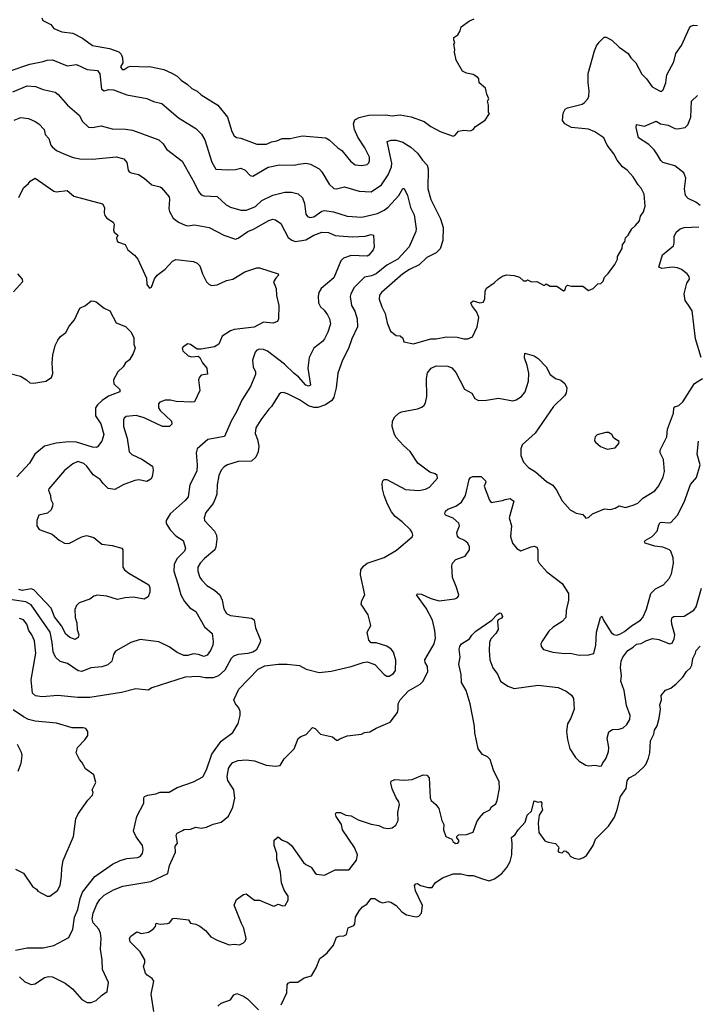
# Model space of a CAD drawing. Extents: x 1678431 to 1860718, y 384618 to 522882.
# Tile 85 of 256: x 1762378 to 1767484, y 398709 to 406130. Entities that reach past the tile are written whole.
import ezdxf

# ---------------------------------------------------------------- set-up
doc = ezdxf.new("R2010")
doc.units = 0

msp = doc.modelspace()

# ---------------------------------------------------------------- linework, layer by layer
at = {"layer": '0CON10XD'}
for points in [[(1762543.3, 406145), (1762552.5, 406125), (1762612.5, 406095), (1762635, 406063.3), (1762695, 406039.2), (1762779.1, 406029.1), (1762850.5, 405990.5), (1762926.7, 405935), (1763054.2, 405914.2), (1763125, 405888.9), (1763141.3, 405871.3), (1763151.9, 405841.9), (1763154.2, 405805.8), (1763137.8, 405775), (1763148.8, 405755), (1763165, 405754.5), (1763194.6, 405775.4), (1763215, 405780.4), (1763336.2, 405773.8), (1763355, 405777), (1763465, 405755.7), (1763525, 405728.4), (1763564, 405705), (1763593.3, 405673.3), (1763643, 405643), (1763675, 405612.5), (1763715, 405592.2), (1763745.8, 405565), (1763871.4, 405485), (1763944.4, 405395), (1763975, 405288.8), (1763995, 405253.8), (1764011.3, 405241.3), (1764045, 405237.8), (1764165, 405191.5), (1764237.5, 405192.5), (1764275, 405210.9), (1764315, 405217.1), (1764355, 405234.5), (1764415, 405234.6), (1764505, 405254.5), (1764685, 405240), (1764709.2, 405225), (1764775, 405164.3), (1764806, 405145), (1764870, 405065), (1764905.7, 405035.7), (1764955, 405030.8), (1764995, 405040), (1765007.9, 405052.1), (1765013.9, 405066.1), (1765012.5, 405095), (1764978.6, 405165), (1764926.9, 405245), (1764901.7, 405301.7), (1764894.2, 405345), (1764904.4, 405375.6), (1764936.8, 405393.2), (1764975, 405403.1), (1765009.7, 405410.3), (1765135, 405414.3), (1765185, 405405.7), (1765245, 405412.2), (1765327.6, 405397.6), (1765425, 405362), (1765475, 405324.2), (1765545, 405286.7), (1765645, 405253.3), (1765659.3, 405260.7), (1765685, 405290), (1765725, 405297.5), (1765773.6, 405293.6), (1765795, 405303.3), (1765813.6, 405326.4), (1765885.9, 405374.1), (1765917, 405423), (1765911.7, 405431.7), (1765910, 405485), (1765902.5, 405515), (1765912.5, 405535), (1765897.7, 405567.7), (1765887.5, 405615), (1765840, 405655), (1765837.5, 405685), (1765830, 405695), (1765795, 405716.7), (1765745, 405727.5), (1765715, 405742.5), (1765667.5, 405825), (1765653.3, 405885), (1765657.5, 405905), (1765650, 405945), (1765657.5, 405955), (1765648.3, 405978.3), (1765650, 405995), (1765680, 406015), (1765697.5, 406045), (1765705, 406077.5), (1765768.3, 406121.7), (1765803, 406137)], [(1765476.2, 404775), (1765549.2, 404629.2), (1765569.6, 404565), (1765565.5, 404465.5), (1765545, 404404.3), (1765515, 404373.5), (1765445, 404338.2), (1765386.9, 404283.1), (1765315, 404247.9), (1765265, 404214.5), (1765104.3, 404075), (1765090, 404055), (1765086.9, 404025), (1765105.8, 403965), (1765132.9, 403915), (1765146.1, 403846.1), (1765171.7, 403781.7), (1765215, 403750), (1765245, 403747.5), (1765265, 403730), (1765273, 403703), (1765345, 403686.7), (1765475, 403725.6), (1765515, 403725.6), (1765595, 403740.6), (1765675, 403736.9), (1765725, 403725.7), (1765754.1, 403725.9), (1765788.8, 403741.2), (1765826.2, 403815), (1765837.5, 403885), (1765821.4, 403925), (1765784.3, 403975), (1765777.5, 403995), (1765795, 404012.5), (1765845, 403997.1), (1765869.2, 404000.8), (1765882, 404025), (1765886.2, 404085), (1765894.2, 404105.8), (1765954.1, 404145.9), (1765985, 404177.5), (1766015, 404197.5), (1766045, 404206.7), (1766105, 404202.5), (1766145, 404190), (1766175, 404162.5), (1766197, 404163), (1766205, 404170), (1766233.6, 404153.6), (1766275, 404156.7), (1766325, 404130), (1766335, 404130), (1766345, 404140), (1766375, 404122.5), (1766425, 404122.5), (1766475, 404087.5), (1766487.5, 404095), (1766493.3, 404116.7), (1766505, 404130), (1766537, 404123), (1766621.7, 404121.7), (1766665, 404090), (1766700, 404105), (1766735, 404140), (1766757, 404143), (1766775, 404160), (1766785, 404190), (1766813, 404217), (1766862.5, 404285), (1766882.5, 404325), (1766882.5, 404345), (1766917.5, 404405), (1766920, 404435), (1766936.7, 404455), (1766943, 404487), (1766963, 404507), (1766990, 404555), (1767015, 404577.5), (1767047.5, 404615), (1767055, 404650), (1767077.7, 404682.3), (1767091.2, 404725), (1767083.3, 404815), (1767060.7, 404860.7), (1767037.5, 404885), (1767000, 404945), (1766955, 404996.7), (1766920.5, 405020.5), (1766881.2, 405071.2), (1766855, 405120), (1766804.4, 405184.4), (1766779.5, 405239.5), (1766712.5, 405285), (1766665, 405305.8), (1766535, 405318.6), (1766486.7, 405345), (1766469.3, 405369.3), (1766473.8, 405425), (1766487.5, 405455), (1766505, 405466.2), (1766615.6, 405494.4), (1766635, 405506.2), (1766659.2, 405535), (1766666.9, 405555), (1766669.4, 405595), (1766661.1, 405655), (1766661.1, 405725), (1766708.6, 405895), (1766725, 405932.5), (1766745, 405960), (1766781.7, 405998.3), (1766798, 405998), (1766840, 405975), (1766895, 405923.8), (1766964.2, 405874.2), (1766982.1, 405842.1), (1767020, 405805), (1767065, 405720), (1767100, 405685), (1767144.4, 405624.4), (1767205, 405591.2), (1767217.7, 405592.3), (1767227.7, 405602.3), (1767246, 405655), (1767254.2, 405715.8), (1767307.6, 405812.4), (1767322.5, 405875), (1767365.6, 405935), (1767425, 406070), (1767435, 406081.2), (1767455, 406089.2), (1767485, 406087.1)], [(1762305, 405743.6), (1762455, 405796.1), (1762555, 405814.6), (1762585, 405825.9), (1762625, 405827.3), (1762735, 405783.5), (1762805, 405792.2), (1762885.5, 405755.5), (1762965, 405748), (1762981.7, 405721.7), (1762995, 405606.7), (1763015, 405594), (1763045.8, 405604.2), (1763085, 405600.6), (1763184.4, 405564.4), (1763335, 405536.9), (1763385, 405514.4), (1763447.6, 405497.6), (1763575, 405390), (1763705, 405311.4), (1763746.9, 405266.9), (1763773.1, 405225), (1763825, 405056.2), (1763855, 405002.5), (1763945, 404999.1), (1764005, 405002.2), (1764045, 405012), (1764076.4, 404996.4), (1764115, 404955.8), (1764135, 404951.9), (1764250.6, 405019.4), (1764335, 405035.5), (1764445, 405034.4), (1764478.9, 405041.1), (1764535, 405050), (1764570.2, 405040.2), (1764635, 405007.1), (1764655, 404984), (1764709.4, 404889.4), (1764745, 404857.5), (1764765, 404855.5), (1764825, 404870), (1764935, 404837.5), (1765025, 404831.9), (1765103.3, 404886.7), (1765155, 404960.8), (1765178.9, 405021.1), (1765181.7, 405048.3), (1765147.5, 405212.5), (1765176.6, 405223.4), (1765215, 405223.1), (1765265, 405207.8), (1765325, 405170), (1765374.3, 405125), (1765412.2, 405072.2), (1765447.8, 405035), (1765456.2, 405005), (1765452.9, 404855), (1765476.2, 404775)], [(1762325, 405586.4), (1762435, 405632.7), (1762496.2, 405626.2), (1762555, 405603.3), (1762644.4, 405584.4), (1762667.6, 405567.6), (1762738, 405485), (1762825, 405410), (1762851.7, 405361.7), (1762895, 405320), (1762925, 405318.1), (1762990.3, 405330.3), (1763075, 405306.9), (1763175, 405305.6), (1763227, 405297), (1763425, 405224.3), (1763459.2, 405195), (1763484.6, 405154.6), (1763602.7, 405062.7), (1763692.2, 404902.2), (1763724.4, 404835), (1763745, 404811.4), (1763765, 404803.1), (1763865, 404797.1), (1763934, 404735), (1763965, 404717.1), (1764045, 404694.4), (1764085.7, 404695.7), (1764155, 404722.1), (1764203.5, 404766.5), (1764285, 404808.9), (1764375, 404829.1), (1764425, 404830), (1764476.9, 404816.9), (1764508, 404788), (1764524.6, 404744.6), (1764535, 404663.3), (1764546.3, 404646.3), (1764565, 404638.5), (1764595, 404644.6), (1764655, 404686.2), (1764675, 404693.1), (1764742.7, 404682.7), (1764845, 404650.4), (1764955, 404642.5), (1765075, 404669.6), (1765124.8, 404695.2), (1765155, 404716.5), (1765235.6, 404805), (1765265, 404856.9), (1765275, 404857.1), (1765300.9, 404805), (1765323.2, 404715), (1765350.5, 404660.5), (1765366.1, 404555), (1765363.9, 404535), (1765312, 404418), (1765228.2, 404325), (1765145, 404278.9), (1765064.7, 404215.3), (1765029.5, 404200.5), (1764975, 404190.6), (1764897.9, 404112.1), (1764872.5, 404065), (1764868.6, 404045), (1764877.1, 403975), (1764903.3, 403933.3), (1764920, 403875), (1764924.2, 403815), (1764880, 403725), (1764855, 403652.5), (1764810.8, 403565), (1764774.3, 403465), (1764763.1, 403355), (1764745.7, 403285), (1764728.8, 403261.2), (1764683.3, 403226.7), (1764625, 403208.2), (1764595, 403208.2), (1764555, 403220), (1764485, 403266.1), (1764395, 403311.2), (1764365, 403321.1), (1764345, 403318.1), (1764332.8, 403307.2), (1764275, 403214), (1764254, 403196), (1764194.7, 403115.3), (1764156.5, 403055), (1764151.7, 403011.7), (1764170, 402965), (1764180, 402915), (1764175, 402872.5), (1764157.3, 402832.7), (1764125, 402803.6), (1764025, 402800), (1763944.6, 402775.4), (1763918.9, 402761.1), (1763895.6, 402735), (1763878.5, 402695), (1763864.5, 402625), (1763862.5, 402555), (1763851.7, 402518.3), (1763834.5, 402485), (1763780, 402415), (1763766.9, 402375), (1763771.4, 402355), (1763845.4, 402275.4), (1763861.4, 402245), (1763864.4, 402215), (1763856.7, 402155), (1763846.9, 402135), (1763769.9, 402070.1), (1763736.8, 402033.2), (1763720.4, 402005), (1763719.2, 401975), (1763734.5, 401925), (1763749.4, 401905), (1763786.9, 401866.9), (1763845, 401831.9), (1763885, 401796.2), (1763904.4, 401755), (1763915, 401690), (1763936, 401655), (1763965, 401640), (1764125, 401618.6), (1764145, 401606.2), (1764155, 401547.5), (1764191.8, 401455), (1764188, 401432), (1764160.4, 401379.6), (1764135, 401364.4), (1764097.1, 401352.9), (1764024.5, 401345.5), (1763987.9, 401332.1), (1763971.4, 401315), (1763922.6, 401227.4), (1763874.6, 401185.4), (1763835, 401170.5), (1763775, 401169.6), (1763725, 401180.8), (1763624.6, 401175.4), (1763374.2, 401095.8), (1763345, 401078), (1763253.2, 401086.8), (1763145, 401059.4), (1762905, 401022.2), (1762815, 401021.1), (1762665, 401036.7), (1762547.3, 401027.3), (1762497.5, 401035), (1762474.4, 401054.4), (1762464.2, 401154.2), (1762498.5, 401355), (1762488.5, 401448.5), (1762469.6, 401495), (1762447.4, 401527.4), (1762431.1, 401575), (1762405, 401607.5), (1762375, 401617.9)], [(1767505, 404730), (1767474, 404755), (1767415, 404782.9), (1767395.4, 404805), (1767386.8, 404855), (1767398.2, 404935), (1767383.6, 404975), (1767315, 405028.5), (1767224.4, 405054.4), (1767208.7, 405068.7), (1767185, 405111.9), (1767159.5, 405149.5), (1767119.5, 405189.5), (1767040.2, 405240.2), (1767023, 405317), (1767025, 405340), (1767085, 405328.8), (1767175, 405365.6), (1767206.4, 405346.4), (1767265, 405335.6), (1767315, 405309.2), (1767335, 405307.5), (1767391.7, 405318.3), (1767413.2, 405336.8), (1767435.8, 405395), (1767441.2, 405515), (1767485, 405560)], [(1762335, 405372.2), (1762385, 405393.1), (1762445, 405384.4), (1762495, 405363.5), (1762521.9, 405345), (1762562.1, 405302.1), (1762569.2, 405265), (1762596, 405235), (1762612, 405185), (1762621.8, 405171.8), (1762655.4, 405145.4), (1762709.5, 405119.5), (1762781.1, 405091.1), (1762831.3, 405081.3), (1762925, 405080), (1763105, 405096.9), (1763162.1, 405082.1), (1763185, 405053.3), (1763195.8, 404995.8), (1763203.2, 404983.2), (1763217.5, 404975), (1763273.8, 404963.8), (1763316.2, 404936.2), (1763373.8, 404885), (1763435, 404870), (1763445, 404862.5), (1763503.1, 404795), (1763507.5, 404775), (1763502, 404705), (1763506, 404685), (1763534.3, 404635), (1763575, 404603.1), (1763625, 404581.9), (1763645, 404577.8), (1763695, 404583.1), (1763805, 404563.1), (1763915, 404506.9), (1764005, 404476.9), (1764025, 404482.5), (1764095.8, 404535), (1764139.2, 404550.8), (1764255, 404616.4), (1764285, 404626.9), (1764305, 404621.5), (1764344.7, 404594.7), (1764399.8, 404489.8), (1764427.5, 404467.5), (1764455, 404459.6), (1764535, 404472.2), (1764595, 404507.2), (1764655, 404528.9), (1764705, 404526.2), (1764755, 404504.5), (1764785, 404500), (1764885, 404494.4), (1764981.3, 404498.7), (1765025, 404512.5), (1765043.3, 404505), (1765050, 404415), (1765041.2, 404395), (1765009.2, 404355), (1764995, 404347.5), (1764875, 404353.8), (1764818, 404332), (1764797.1, 404312.9), (1764745, 404184.4), (1764649.4, 404105), (1764631.5, 404075), (1764626.8, 404046.8), (1764628.1, 403995), (1764645.4, 403965.4), (1764671.6, 403941.6), (1764696.7, 403905), (1764713.1, 403875), (1764718.9, 403838.9), (1764699.6, 403775), (1764675, 403724.3), (1764659.4, 403705), (1764593.1, 403655), (1764558.5, 403585), (1764550, 403505), (1764570, 403375), (1764555, 403368), (1764535, 403375.8), (1764478.8, 403438.8), (1764445, 403463.5), (1764372.2, 403535), (1764245, 403632.2), (1764215, 403645.5), (1764185, 403647.8), (1764165, 403640), (1764150.8, 403625), (1764130.8, 403565), (1764138, 403515), (1764154.2, 403475), (1764154, 403455), (1764118.1, 403365), (1764052.5, 403262.5), (1764012.2, 403175), (1763970.5, 403105), (1763921.7, 402988.3), (1763796.2, 402965), (1763714.2, 402895), (1763706.9, 402865), (1763716.2, 402775), (1763711.8, 402728.2), (1763658.6, 402625), (1763646.9, 402535), (1763625, 402507.1), (1763512.5, 402405), (1763480.8, 402355), (1763482.4, 402332.4), (1763510.8, 402285), (1763555, 402239.2), (1763610, 402205), (1763627.2, 402147.2), (1763619.4, 402125), (1763562, 402068), (1763540.5, 402025), (1763539.1, 401975), (1763569.3, 401879.3), (1763590.9, 401795), (1763619.4, 401745), (1763658.7, 401698.7), (1763705, 401670.8), (1763769.1, 401555), (1763827.1, 401505), (1763834.5, 401444.5), (1763831.8, 401415), (1763814.6, 401375), (1763789.2, 401340.8), (1763765, 401330), (1763725, 401346.5), (1763685, 401350), (1763645, 401338.5), (1763615, 401338.2), (1763565, 401360.9), (1763505, 401403.9), (1763425, 401440.7), (1763285, 401460), (1763216.2, 401435), (1763099.8, 401370.2), (1763085, 401346.7), (1763071.4, 401295), (1763042.4, 401267.6), (1762997.2, 401252.8), (1762913.9, 401246.1), (1762845, 401217.5), (1762817.5, 401222.5), (1762737.6, 401277.6), (1762682.2, 401292.2), (1762646.4, 401326.4), (1762629.3, 401365), (1762623.4, 401435), (1762606.8, 401515), (1762465, 401719.3), (1762425, 401743), (1762285, 401763.7)], [(1762370, 404790), (1762405, 404862), (1762443.3, 404895), (1762456.1, 404913.9), (1762495, 404936.2), (1762635, 404836.7), (1762653.6, 404833.6), (1762735, 404843.3), (1762785, 404800), (1763002.3, 404742.3), (1763016.2, 404715), (1763013.8, 404675), (1763018.8, 404655), (1763035, 404633.3), (1763083, 404603), (1763088.8, 404588.8), (1763086.2, 404566.2), (1763083.8, 404545), (1763089.3, 404529.3), (1763117.5, 404505), (1763107, 404483), (1763111.7, 404461.7), (1763122.3, 404452.3), (1763172.5, 404435), (1763192.5, 404395), (1763242.5, 404355), (1763266.7, 404325), (1763332.1, 404182.1), (1763335, 404133.3), (1763355, 404106.2), (1763370, 404115), (1763393.2, 404176.8), (1763414.6, 404205.4), (1763475, 404250.8), (1763528.7, 404311.3), (1763555, 404322.5), (1763687.7, 404307.7), (1763715, 404296.2), (1763736, 404275), (1763754, 404215), (1763786, 404155), (1763804.5, 404134.5), (1763825, 404127.5), (1763865, 404132.2), (1763935, 404163.5), (1763985, 404174.5), (1764075, 404231.1), (1764165, 404261.2), (1764185, 404260), (1764325.7, 404215.7), (1764328.8, 404205), (1764306.7, 404183.3)], [(1767512.5, 403585), (1767471.5, 403725), (1767444.5, 403935), (1767417.6, 403977.6), (1767392.7, 404015), (1767383.8, 404065), (1767405, 404143.3), (1767425.8, 404175), (1767422.9, 404195), (1767408.6, 404215), (1767365, 404248.1), (1767335, 404260.5), (1767295, 404264.6), (1767215.6, 404255.6), (1767193.3, 404265), (1767222.8, 404357.2), (1767305, 404426.2), (1767310.9, 404445), (1767308.5, 404495), (1767325, 404528.1), (1767355, 404553.5), (1767385, 404564.5), (1767495, 404568.9)], [(1762360, 404215), (1762396.7, 404175), (1762398.8, 404155), (1762330.3, 404079.7)], [(1764306.7, 404183.3), (1764289.2, 404155), (1764310.8, 404105), (1764312.7, 404052.7), (1764330, 403975), (1764326.7, 403875), (1764320, 403855), (1764285, 403843.1), (1764215, 403850.6), (1764145, 403813.3), (1763995, 403794.6), (1763965, 403785.4), (1763903.9, 403746.1), (1763878.6, 403685), (1763845, 403665.6), (1763746.1, 403646.1), (1763715, 403646.7), (1763665, 403681.5), (1763645, 403686.4), (1763610, 403665), (1763602, 403655), (1763606.2, 403635), (1763647.9, 403597.9), (1763675, 403590), (1763723.3, 403593.3), (1763735, 403583.3), (1763756, 403545), (1763788.8, 403505), (1763792.5, 403457.5), (1763745, 403450), (1763732, 403435), (1763726, 403415), (1763735.8, 403335), (1763695, 403251.2), (1763675, 403247.1), (1763557.7, 403252.3), (1763515, 403261.9), (1763475, 403261.5), (1763432.4, 403247.6), (1763423.1, 403235), (1763424.5, 403205), (1763435, 403184.2), (1763522, 403105), (1763525, 403082.5), (1763505.5, 403064.5), (1763454.6, 403064.6), (1763315, 403128.9), (1763255, 403147.3), (1763180.7, 403139.3), (1763165, 403128), (1763160, 403115), (1763160, 403065), (1763186.9, 402975), (1763203.2, 402873.2), (1763222.4, 402852.4), (1763297.6, 402817.6), (1763379.2, 402765), (1763383.3, 402735), (1763375.6, 402685), (1763365, 402668), (1763335, 402648.6), (1763275, 402661.9), (1763245, 402657.8), (1763163.4, 402626.6), (1763095, 402590), (1763045, 402597.5), (1763007.8, 402635), (1762984.2, 402665), (1762930.9, 402700.9), (1762883.1, 402765), (1762860.8, 402785), (1762815, 402800.5), (1762776.9, 402783.1), (1762715, 402732.9), (1762598, 402595), (1762594.3, 402584.3), (1762610.8, 402545), (1762612.5, 402515), (1762627.1, 402485), (1762625.8, 402464.2), (1762613.8, 402435), (1762588.3, 402411.7), (1762520.8, 402395), (1762506.9, 402355), (1762507.9, 402315), (1762525, 402288.1), (1762622.6, 402252.6), (1762675, 402208.1), (1762715.8, 402184.2), (1762747.4, 402182.6), (1762845, 402232.5), (1762881.7, 402241.7), (1762935, 402226.7), (1762996.1, 402176.1), (1763075, 402166.2), (1763146.1, 402146.1), (1763153.9, 402133.9), (1763153.8, 402005), (1763166.2, 401985), (1763198.9, 401958.9), (1763350.5, 401870.5), (1763357.7, 401847.7), (1763358, 401815), (1763345, 401780), (1763316.2, 401763.8), (1763235, 401778), (1763172.9, 401772.9), (1763115, 401759.5), (1763035, 401785.4), (1762965, 401794), (1762935.8, 401785), (1762905, 401763.8), (1762825, 401735.5), (1762804.5, 401715), (1762793.6, 401685), (1762795.6, 401625), (1762807.5, 401585), (1762811.1, 401535), (1762824, 401495), (1762817.3, 401472.7), (1762795, 401460), (1762755, 401472.9), (1762725, 401500), (1762692.2, 401562.2), (1762640.1, 401630.1), (1762614.1, 401695), (1762485, 401833.6), (1762465, 401841.8), (1762395, 401828.8), (1762371.1, 401835)], [(1762295, 403467.1), (1762384.3, 403444.3), (1762428.8, 403415), (1762455, 403394.2), (1762485, 403390.6), (1762574.4, 403405.6), (1762617.4, 403432.6), (1762627.6, 403462.4), (1762621.1, 403545), (1762627, 403603), (1762644.2, 403675), (1762666, 403715), (1762685, 403743.3), (1762725, 403772.5), (1762749.5, 403820.5), (1762790.7, 403869.3), (1762830, 403955), (1762874.1, 403975.9), (1762915, 404011.2), (1762935, 404010), (1762955, 404003.8), (1763015, 403956.2), (1763057, 403937), (1763105, 403846.7), (1763175, 403817.5), (1763215, 403777.5), (1763237.5, 403735), (1763236.7, 403685), (1763246.7, 403655), (1763233.3, 403615), (1763205, 403566.7), (1763175, 403543.3), (1763156.8, 403513.2), (1763116.2, 403475), (1763083.8, 403415), (1763086.4, 403386.4), (1763132.5, 403342.5), (1763131.2, 403325), (1763080, 403305), (1763047.5, 403292.5), (1762999.4, 403260.6), (1762963.5, 403226.5), (1762950, 403205), (1762950, 403145), (1762988.9, 403085), (1763010.9, 403005), (1762995.5, 402954.5), (1762965, 402912), (1762954.2, 402905.8), (1762925, 402907.8), (1762805, 402945.5), (1762745, 402949.6), (1762651.7, 402938.3), (1762565, 402917.1), (1762492, 402855), (1762452.2, 402787.8), (1762355, 402684)], [(1762345, 399116.9), (1762435, 399134.3), (1762555, 399135.7), (1762635, 399151.4), (1762747.3, 399212.7), (1762779.2, 399275), (1762791.2, 399365), (1762816.1, 399425), (1762832.2, 399507.8), (1762851.1, 399555), (1762945, 399673.1), (1763077.1, 399765), (1763135, 399794.4), (1763185, 399809.4), (1763265.4, 399814.6), (1763285.5, 399824.5), (1763302, 399845), (1763309.2, 399875), (1763302.5, 399905), (1763255, 399971.2), (1763235.8, 400015), (1763260, 400125), (1763312, 400225), (1763312, 400265), (1763318.8, 400275), (1763343.3, 400286.7), (1763404.3, 400295.7), (1763435, 400308.1), (1763505, 400308.6), (1763565, 400344.2), (1763687.5, 400385), (1763758, 400425), (1763785, 400476.7), (1763825.5, 400595), (1763895, 400691.9), (1763983, 400757), (1764024.3, 400825.7), (1764040, 400885), (1764040, 400915), (1764028.8, 400945), (1764004.2, 400975), (1763992, 401005), (1764028, 401085), (1764175, 401234.2), (1764225, 401259.2), (1764325.9, 401274.1), (1764394.1, 401274.1), (1764485, 401262), (1764536.1, 401236.1), (1764635, 401210), (1764725, 401219.2), (1764874.5, 401255.5), (1764965, 401284.3), (1764995, 401290.8), (1765055, 401270), (1765124.5, 401194.5), (1765145, 401182.5), (1765161.7, 401181.7), (1765195, 401202.9), (1765210, 401225), (1765213, 401303), (1765194.5, 401364.5), (1765176.3, 401386.3), (1765145, 401408), (1765062.7, 401432.7), (1765025, 401434), (1765008.8, 401455), (1764996.2, 401515), (1765023.3, 401565), (1765003.3, 401645), (1764950.8, 401725), (1764957, 401753), (1764979.2, 401795), (1764945.6, 401945), (1764947.5, 401985), (1764967.9, 402012.1), (1764995.5, 402034.5), (1765125, 402078), (1765217.9, 402132.1), (1765335, 402233.3), (1765341.2, 402245), (1765336, 402265), (1765322.5, 402285), (1765259.2, 402345), (1765207.1, 402385), (1765180.4, 402420.4), (1765148.8, 402478.8), (1765123.5, 402545), (1765111.1, 402595), (1765109.2, 402635), (1765114.2, 402655), (1765123.8, 402665), (1765145, 402665.8), (1765285, 402589.2), (1765385, 402582.5), (1765435, 402592.5), (1765465, 402606), (1765526.1, 402673.9), (1765522.5, 402695), (1765508.3, 402708.3), (1765469.3, 402719.3), (1765378.3, 402788.3), (1765320, 402875), (1765270.2, 402920.2), (1765215, 402982.5), (1765202.2, 403005), (1765184.5, 403065), (1765186.9, 403105), (1765205, 403138), (1765234.6, 403165.4), (1765255, 403174.3), (1765375, 403196.2), (1765409.2, 403210.8), (1765425.8, 403224.2), (1765435, 403242.5), (1765445, 403290), (1765442.9, 403425), (1765451.1, 403468.9), (1765477.2, 403502.8), (1765515, 403521.5), (1765605, 403518.6), (1765635, 403505.7), (1765665, 403470), (1765730, 403345), (1765784.4, 403315), (1765808, 403275), (1765835, 403260.8), (1765895, 403261.8), (1765985, 403278.2), (1766095, 403257.1), (1766120, 403265), (1766159.7, 403290.3), (1766187.5, 403325), (1766212.9, 403405), (1766214.3, 403465), (1766202.7, 403522.7), (1766182.3, 403582.3), (1766185, 403617.5), (1766255, 403597.1), (1766285, 403577.5), (1766345.6, 403515), (1766376, 403455), (1766415.5, 403425.5), (1766455, 403412.5), (1766485, 403388.8), (1766500, 403355), (1766495.8, 403315), (1766482.5, 403295), (1766400, 403215), (1766262.5, 403015), (1766164, 402925), (1766154.2, 402895), (1766154, 402845), (1766173.3, 402795), (1766211.2, 402755), (1766265, 402722.5), (1766348.7, 402648.7), (1766395, 402620.8), (1766424, 402585), (1766466.2, 402505), (1766526.2, 402436.2), (1766571.2, 402411.2), (1766620.7, 402400.7), (1766645, 402373.3), (1766665, 402377.5), (1766694.1, 402405.9), (1766785, 402443.3), (1766830.7, 402439.3), (1766865, 402448.8), (1766895, 402466.2), (1766943.6, 402453.6), (1766999.5, 402470.5), (1767035, 402486.2), (1767073.8, 402525), (1767165, 402579.2), (1767195, 402616.2), (1767225.8, 402685), (1767236, 402725), (1767228.9, 402815), (1767204.4, 402865), (1767204.2, 402885), (1767254.5, 402985.5), (1767260.5, 403045), (1767303.6, 403163.6), (1767308.3, 403201.7), (1767315, 403212.5), (1767345, 403221.2), (1767375, 403251.2), (1767462.4, 403387.6), (1767523.9, 403426.1)], [(1762376.5, 398916.5), (1762415, 398877.5), (1762465, 398857.5), (1762495, 398864.6), (1762565, 398911.8), (1762595, 398919.4), (1762625, 398915.9), (1762719.5, 398869.5), (1762775.6, 398825), (1762845.5, 398745.5), (1762885, 398724), (1762915, 398722), (1762955, 398738), (1762995, 398776.2), (1763036.2, 398805), (1763047.3, 398872.7), (1763002, 398972), (1763000, 399045), (1762985.3, 399125), (1762990.9, 399205), (1762985.4, 399245), (1762973.8, 399275), (1762932.2, 399322.2), (1762924.7, 399354.7), (1762930.3, 399395), (1762957.6, 399465), (1762980.2, 399499.8), (1763015, 399531.5), (1763085, 399573.3), (1763155, 399600.8), (1763366.7, 399635), (1763493.3, 399695), (1763505.8, 399755), (1763552.5, 399855), (1763550, 399900), (1763566.7, 399925), (1763557.5, 399985), (1763565, 399998), (1763605, 400018.8), (1763616.7, 400026.7), (1763665, 400028.8), (1763705, 400043.8), (1763745, 400035.8), (1763785, 400044.2), (1763835, 400065.8), (1763895, 400081.2), (1763951.7, 400128.3), (1763984.1, 400195.9), (1763997.7, 400262.3), (1763990.6, 400325), (1763946.1, 400395), (1763940, 400425), (1763952.3, 400487.7), (1763965, 400512.5), (1763985, 400530.6), (1764025, 400546.7), (1764085, 400552.9), (1764146.1, 400543.9), (1764235, 400512), (1764305, 400503.3), (1764341.7, 400508.3), (1764369.7, 400560.3), (1764445, 400635.7), (1764476.4, 400713.6), (1764495, 400728.5), (1764536.8, 400743.2), (1764585, 400796), (1764605, 400788), (1764645, 400744.2), (1764735, 400725.8), (1764765, 400700.8), (1764775, 400699.2), (1764790.7, 400709.3), (1764845, 400734), (1764953.6, 400746.4), (1764975, 400758.8), (1765015, 400762), (1765065, 400790), (1765170, 400835), (1765225, 400907.5), (1765230.8, 400935), (1765228.6, 400975), (1765244.5, 401005), (1765308.1, 401071.9), (1765396.7, 401123.3), (1765415, 401141.2), (1765452.9, 401215), (1765450, 401255), (1765433.1, 401285), (1765431.4, 401305), (1765501.1, 401425), (1765512.1, 401467.9), (1765506.4, 401526.4), (1765487.5, 401605), (1765440.8, 401695), (1765366.7, 401795), (1765376.2, 401803.8), (1765405, 401800), (1765475, 401767.8), (1765539.3, 401749.3), (1765655.6, 401764.4), (1765675, 401773.8), (1765683.3, 401785), (1765686.2, 401796.2), (1765667.3, 401857.3), (1765638.8, 401925), (1765633.8, 402015), (1765640, 402035), (1765665, 402061.2), (1765735, 402086.7), (1765767.5, 402135), (1765766.8, 402156.8), (1765754, 402185), (1765728.8, 402205), (1765688, 402225), (1765677.9, 402237.9), (1765672.9, 402265), (1765692.9, 402315), (1765687.5, 402335), (1765645, 402373.1), (1765586.2, 402396.2), (1765581.2, 402405), (1765587.1, 402425), (1765605, 402441.9), (1765665, 402464.4), (1765708.1, 402495), (1765737.3, 402545), (1765764.7, 402665.3), (1765775, 402680.6), (1765792.5, 402687.5), (1765855, 402687.1), (1765887.8, 402655), (1765890, 402645), (1765878.2, 402615), (1765918.3, 402508.3), (1765931.2, 402491.2), (1766015, 402505.6), (1766036.2, 402515), (1766075, 402520.6), (1766102, 402502), (1766066, 402375), (1766084, 402315), (1766076.7, 402235), (1766092.5, 402185), (1766123.3, 402145), (1766155, 402126.2), (1766232.7, 402157.3), (1766255, 402161.1), (1766273.8, 402155), (1766281.4, 402135), (1766282.9, 402055), (1766291.4, 402035), (1766349.6, 401969.6), (1766465, 401880.8), (1766514.2, 401805), (1766513.8, 401755), (1766496.4, 401676.4), (1766494, 401625), (1766465, 401594.2), (1766397.1, 401552.9), (1766365, 401522.5), (1766315, 401446.7), (1766306, 401425), (1766306.2, 401405), (1766325, 401383.8), (1766395, 401364.3), (1766485, 401353.3), (1766525, 401355.7), (1766595, 401341.1), (1766665.7, 401344.3), (1766705, 401352.5), (1766720.5, 401415), (1766724.7, 401515.3), (1766753.8, 401625), (1766764.1, 401635.9), (1766776, 401605), (1766835, 401512.5), (1766855, 401495.6), (1766875, 401491.1), (1766901.4, 401498.6), (1766935, 401520), (1766987, 401563), (1767055.4, 401604.6), (1767074.5, 401625.5), (1767101.4, 401688.6), (1767134.6, 401805.4), (1767168.3, 401841.7), (1767228.8, 401871.2), (1767271.7, 401918.3), (1767290.8, 401955), (1767305.8, 402035), (1767302, 402075), (1767284.2, 402124.2), (1767274.3, 402134.3), (1767225, 402154.3), (1767165, 402163.5), (1767091.2, 402185), (1767086.2, 402195), (1767091.2, 402205), (1767144.7, 402235.3), (1767182.5, 402275), (1767195, 402323.8), (1767205, 402339.4), (1767215.6, 402344.4), (1767265, 402337.5), (1767285, 402340.8), (1767334.7, 402395.3), (1767385.4, 402494.6), (1767432.8, 402627.2), (1767479.1, 402680.9), (1767504.4, 402775), (1767482.2, 402855), (1767494.2, 402954.2)], [(1766805, 402893.3), (1766865, 402902.5), (1766892.5, 402935), (1766895, 402950), (1766855, 402977.5), (1766840, 403005), (1766815, 403018.8), (1766795, 403020), (1766729.3, 403000.7), (1766715, 402987.5), (1766711.2, 402975), (1766710, 402955), (1766716.7, 402945), (1766755, 402914), (1766805, 402893.3)], [(1763388.6, 398655), (1763368.6, 398785), (1763388, 398885), (1763375, 398903.8), (1763338.5, 398928.5), (1763325.6, 398945), (1763310, 398995), (1763321.2, 399025), (1763320, 399045), (1763286.2, 399105), (1763210.3, 399180.3), (1763206, 399205), (1763215, 399223.3), (1763260, 399255), (1763295, 399244), (1763347.8, 399252.2), (1763382.5, 399275), (1763400, 399295), (1763405, 399320), (1763435, 399313.3), (1763492.3, 399317.7), (1763505.9, 399324.1), (1763532.7, 399357.3), (1763545, 399358.8), (1763650, 399345), (1763665, 399320), (1763705, 399313.8), (1763735, 399298.8), (1763778.8, 399265), (1763818.3, 399218.3), (1763865, 399192.5), (1763955, 399156.7), (1763995, 399162.5), (1764035, 399157.5), (1764065, 399172.5), (1764077.5, 399185), (1764083.3, 399205), (1764066.4, 399283.6), (1764049.4, 399319.4), (1763993.3, 399456.7), (1764010.7, 399499.3), (1764065, 399538), (1764085, 399542), (1764147.5, 399495), (1764185, 399493.3), (1764285, 399451.2), (1764295, 399450), (1764325, 399463.3), (1764361.7, 399451.7), (1764377, 399453), (1764401.2, 399495), (1764400.8, 399525), (1764369.7, 399569.7), (1764349.4, 399625), (1764343.5, 399705), (1764315, 399802.5), (1764314.3, 399845), (1764294.5, 399905), (1764295, 399947.5), (1764325, 399972.5), (1764356.4, 399946.4), (1764395, 399930.8), (1764425.8, 399905), (1764517.3, 399777.3), (1764535, 399762), (1764575, 399743.8), (1764605, 399696.7), (1764615, 399690), (1764675, 399682), (1764755, 399722.5), (1764855, 399723.8), (1764865, 399730), (1764916, 399795), (1764922, 399835), (1764900.9, 399890.9), (1764810, 400025), (1764803.8, 400065), (1764762, 400125), (1764756.7, 400145), (1764762.5, 400155), (1764795, 400154), (1764834.3, 400134.3), (1764875, 400130.8), (1764929.1, 400099.1), (1765025.8, 400065.8), (1765085, 400058), (1765118.8, 400038.8), (1765155, 400034.2), (1765185, 400038.8), (1765211.7, 400058.3), (1765229.4, 400095), (1765227.1, 400155), (1765238.6, 400215), (1765234.2, 400235), (1765214.2, 400265), (1765185, 400332.5), (1765174, 400375), (1765177.7, 400392.3), (1765205, 400404), (1765275, 400398), (1765335, 400403.3), (1765417.7, 400437.7), (1765445, 400436.2), (1765463.8, 400415), (1765470, 400265), (1765478.8, 400245), (1765514.3, 400214.3), (1765535.7, 400185.7), (1765558, 400095), (1765573.3, 400065), (1765572, 400025), (1765590, 399975), (1765633.3, 399953.3), (1765645, 399933.3), (1765665, 399922), (1765680, 399925), (1765687.5, 399935), (1765686.7, 399946.7), (1765672.5, 399965), (1765672.5, 399975), (1765685, 399986.7), (1765745, 399988.8), (1765795, 400007.5), (1765823.3, 400085), (1765843.8, 400115), (1765875, 400152), (1765921.2, 400175), (1765933, 400197), (1765965, 400220), (1765976.2, 400245), (1765994, 400335), (1765990, 400385), (1765948.1, 400475), (1765922, 400555), (1765903.3, 400575), (1765865, 400592.5), (1765832.5, 400635), (1765806.5, 400755), (1765804.4, 400805), (1765773.3, 400975), (1765742.7, 401075), (1765725.6, 401105), (1765707.1, 401135), (1765704.5, 401195), (1765686.2, 401273.8), (1765696, 401325), (1765688.8, 401385), (1765693.3, 401405), (1765707.5, 401425), (1765767, 401463), (1765785, 401492.5), (1765815, 401522.5), (1765935, 401603.3), (1765975, 401646.7), (1765995, 401660), (1766006.4, 401656.4), (1766017, 401633), (1766009.3, 401620.7), (1765983.6, 401606.4), (1765977.5, 401595), (1765983.8, 401535), (1765965, 401503.8), (1765928, 401465), (1765918.1, 401435), (1765914.3, 401375), (1765920.8, 401305), (1765944, 401245), (1765978.3, 401198.3), (1766002, 401145), (1766055, 401107.5), (1766105, 401089.2), (1766285, 401115.7), (1766435, 401096.2), (1766495, 401068.8), (1766535, 401040), (1766550, 401015), (1766556.2, 400935), (1766530, 400865), (1766505, 400822.5), (1766499.2, 400765), (1766505.8, 400705), (1766524, 400635), (1766565, 400570), (1766595, 400542.5), (1766645, 400512.5), (1766665, 400507.5), (1766715, 400512.5), (1766746.4, 400503.6), (1766763, 400507), (1766768.8, 400525), (1766797.5, 400565), (1766814.3, 400615.7), (1766817.3, 400645), (1766804.5, 400715), (1766818.3, 400761.7), (1766845, 400780.6), (1766895, 400783.1), (1766926.4, 400793.6), (1766952.2, 400817.8), (1766975.6, 400855), (1766979.1, 400885), (1766950.7, 400960.7), (1766933.3, 401075), (1766907.1, 401145), (1766912.5, 401187.5), (1766904.6, 401245), (1766910.7, 401295), (1766922.3, 401325), (1766959.5, 401375), (1766999.8, 401400.2), (1767025, 401423.5), (1767060.9, 401429.1), (1767095, 401449.1), (1767145.5, 401465.5), (1767195, 401458.9), (1767275, 401425.8), (1767295, 401431.2), (1767310.8, 401465), (1767315.8, 401494.2), (1767292.7, 401575), (1767288.6, 401605), (1767293.8, 401625), (1767307.5, 401632.5), (1767385, 401633.6), (1767458.9, 401681.1), (1767476.5, 401705), (1767515, 401846.2)], [(1764666.2, 399075), (1764695, 399098), (1764742, 399155), (1764764.3, 399215.7), (1764785, 399223.3), (1764820, 399225), (1764840, 399235), (1764853.3, 399285), (1764895.7, 399304.3), (1764903.8, 399315), (1764908.8, 399365), (1764935, 399413.3), (1764961.2, 399445), (1764993.8, 399465), (1765025, 399506.2), (1765055, 399505.8), (1765091.7, 399481.7), (1765115, 399473.8), (1765155, 399483.8), (1765175, 399478.8), (1765215, 399453.3), (1765257.3, 399407.3), (1765292.6, 399382.6), (1765365, 399368), (1765385, 399373.8), (1765406, 399395), (1765412.9, 399455), (1765360, 399565), (1765353.3, 399605), (1765361.7, 399618.3), (1765375, 399620), (1765397.5, 399605), (1765455, 399590), (1765485, 399588.8), (1765507.5, 399625), (1765565, 399663.3), (1765645, 399692), (1765705, 399692.9), (1765755, 399680.8), (1765795, 399680), (1765865, 399654.2), (1765915, 399640.8), (1765955, 399654.2), (1766010.8, 399695), (1766048.8, 399741.2), (1766074.5, 399785), (1766087.5, 399835), (1766090, 399925), (1766084, 399966), (1766111.7, 399988.3), (1766134, 400025), (1766186.7, 400083.3), (1766202.5, 400135), (1766234, 400165), (1766255, 400242.5), (1766285, 400232.5), (1766305, 400237.5), (1766312.5, 400225), (1766310, 400205), (1766316.7, 400175), (1766293.3, 400135), (1766286, 400075), (1766288.8, 400005), (1766335, 399942.5), (1766360.7, 399930.7), (1766415, 399922.5), (1766437.5, 399895), (1766440, 399885), (1766432.5, 399865), (1766440, 399855), (1766465, 399851.2), (1766480, 399865), (1766495, 399863.3), (1766515, 399846.7), (1766526.7, 399825), (1766555, 399810), (1766595, 399804.3), (1766625.4, 399814.6), (1766648.9, 399831.1), (1766698.6, 399905), (1766715.6, 399955), (1766815, 400053.1), (1766859.2, 400120.8), (1766881.2, 400178.8), (1766904.4, 400275), (1766947.8, 400335), (1766955.6, 400394.4), (1766971.2, 400415), (1767018.3, 400441.7), (1767076, 400494), (1767095, 400517.5), (1767116.5, 400563.5), (1767125.4, 400605), (1767131.5, 400695), (1767155.8, 400745), (1767161.2, 400775), (1767181.7, 400808.3), (1767195.8, 400865), (1767205.8, 400935), (1767202.7, 400967.3), (1767213.8, 401005), (1767212.9, 401037.1), (1767244.2, 401075.8), (1767285, 401092), (1767325.8, 401125), (1767375, 401175.8), (1767402.6, 401217.4), (1767432.5, 401245), (1767443.1, 401265), (1767450, 401315), (1767471.5, 401355), (1767475.6, 401375), (1767505, 401408.8)], [(1762605, 399523.3), (1762661.7, 399568.3), (1762682.5, 399605), (1762693.8, 399675), (1762694, 399735), (1762705.8, 399794.2), (1762784, 399975), (1762801.7, 400108.3), (1762818, 400145), (1762891.7, 400248.3), (1762926, 400285), (1762930, 400305), (1762922.5, 400325), (1762950.7, 400380.7), (1762935, 400440), (1762874.3, 400484.3), (1762846.7, 400535), (1762827.5, 400555), (1762803.9, 400603.9), (1762813.3, 400645), (1762867.7, 400702.3), (1762890, 400735), (1762890, 400765), (1762875, 400787.5), (1762855, 400793.8), (1762772.7, 400792.7), (1762655, 400828.6), (1762495, 400843.5), (1762445, 400856.9), (1762405.8, 400875.8), (1762329.1, 400929.1)], [(1762359.7, 400669.7), (1762388.8, 400608.8), (1762394, 400585), (1762385.6, 400524.4), (1762364.2, 400465)], [(1762345, 399726.7), (1762405, 399697.5), (1762475, 399597.5), (1762505, 399577.5), (1762515, 399562.5), (1762585, 399523.3), (1762605, 399523.3)], [(1764346.9, 398705), (1764390, 398795), (1764392.9, 398855), (1764401.7, 398868.3), (1764415, 398876), (1764473.9, 398876.1), (1764520.5, 398909.5), (1764575.6, 398924.4), (1764610.8, 398985), (1764639.2, 399055), (1764666.2, 399075)], [(1763870, 398695), (1763895, 398716.7), (1763965, 398743.3), (1763990.3, 398779.7), (1764015, 398791.2), (1764065, 398770), (1764095, 398750), (1764177.2, 398667.2)]]:
    msp.add_lwpolyline(points, dxfattribs=at)

doc.saveas('drawing.dxf')
